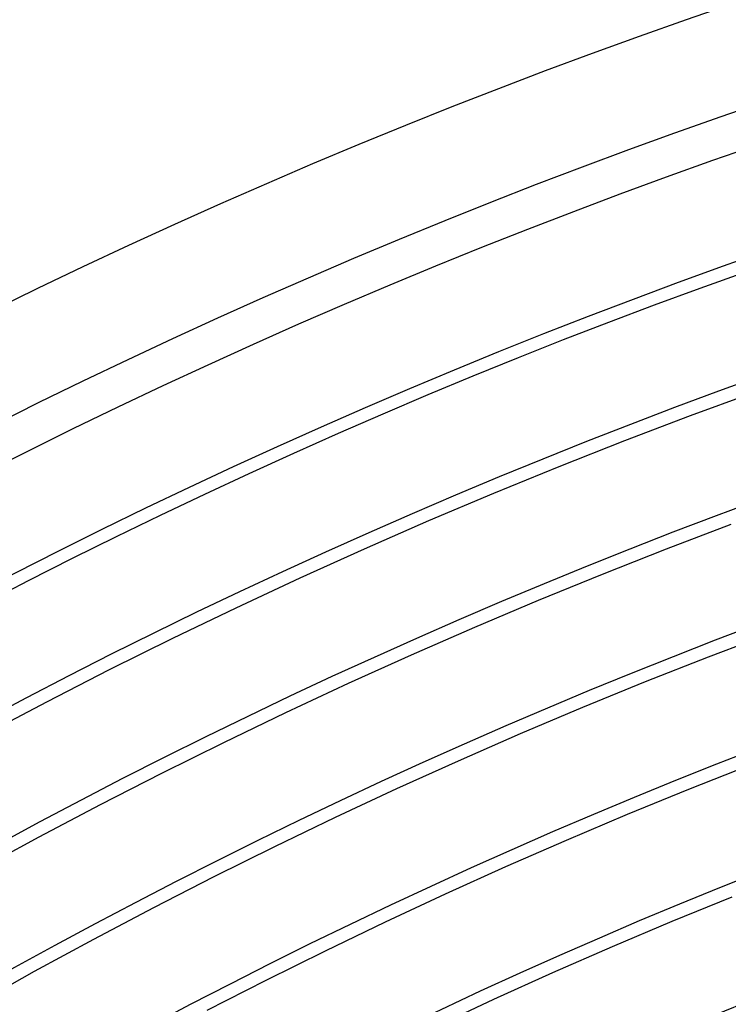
# Model space of a CAD drawing. Header units: millimetres. Extents: x -280 to 280, y -247 to 247.
# Tile 36 of 85: x -105 to -78, y 188 to 227. Entities that reach past the tile are written whole.
import ezdxf

# ---------------------------------------------------------------- set-up
doc = ezdxf.new("R2010")
doc.units = ezdxf.units.MM
doc.layers.add('THICK', color=7, linetype='Continuous')

msp = doc.modelspace()

# ---------------------------------------------------------------- linework, layer by layer
at = {"layer": 'THICK'}
for p, q in [((-78.979, 211.217), (-76.411, 212.159)), ((-81.535, 210.243), (-78.979, 211.217)), ((-84.079, 209.239), (-81.535, 210.243)), ((-86.611, 208.204), (-84.079, 209.239)), ((-89.13, 207.138), (-86.611, 208.204)), ((-91.636, 206.042), (-89.13, 207.138)), ((-79.908, 206.048), (-77.403, 207.002)), ((-94.128, 204.915), (-91.636, 206.042)), ((-82.401, 205.063), (-79.908, 206.048)), ((-96.607, 203.758), (-94.128, 204.915)), ((-84.883, 204.049), (-82.401, 205.063)), ((-99.071, 202.571), (-96.607, 203.758)), ((-87.351, 203.004), (-84.883, 204.049)), ((-89.807, 201.93), (-87.351, 203.004)), ((-101.521, 201.355), (-99.071, 202.571)), ((-78.281, 201.852), (-75.827, 202.787)), ((-92.25, 200.826), (-89.807, 201.93)), ((-80.723, 200.888), (-78.281, 201.852)), ((-103.956, 200.109), (-101.521, 201.355)), ((-94.679, 199.692), (-92.25, 200.826)), ((-83.154, 199.894), (-80.723, 200.888)), ((-106.375, 198.833), (-103.956, 200.109)), ((-85.573, 198.871), (-83.154, 199.894)), ((-97.094, 198.529), (-94.679, 199.692)), ((-87.979, 197.818), (-85.573, 198.871)), ((-99.495, 197.337), (-97.094, 198.529)), ((-90.371, 196.736), (-87.979, 197.818)), ((-79.046, 196.712), (-76.654, 197.657)), ((-101.881, 196.115), (-99.495, 197.337)), ((-92.751, 195.626), (-90.371, 196.736)), ((-81.426, 195.739), (-79.046, 196.712)), ((-104.253, 194.865), (-101.881, 196.115)), ((-83.794, 194.737), (-81.426, 195.739)), ((-95.117, 194.486), (-92.751, 195.626)), ((-106.608, 193.586), (-104.253, 194.865)), ((-86.15, 193.706), (-83.794, 194.737)), ((-97.469, 193.318), (-95.117, 194.486)), ((-88.493, 192.647), (-86.15, 193.706)), ((-99.807, 192.122), (-97.469, 193.318)), ((-90.823, 191.56), (-88.493, 192.647)), ((-79.697, 191.584), (-77.368, 192.537)), ((-102.13, 190.897), (-99.807, 192.122)), ((-93.14, 190.444), (-90.823, 191.56)), ((-82.015, 190.604), (-79.697, 191.584)), ((-104.438, 189.644), (-102.13, 190.897)), ((-95.443, 189.3), (-93.14, 190.444)), ((-84.321, 189.595), (-82.015, 190.604)), ((-106.73, 188.364), (-104.438, 189.644)), ((-86.615, 188.558), (-84.321, 189.595)), ((-97.732, 188.129), (-95.443, 189.3)), ((-88.895, 187.494), (-86.615, 188.558))]:
    msp.add_line(p, q, dxfattribs=at)
for radius, start, end in [(240, 60.47667, 119.52335), (236, 60.48555, 119.51441), (234.5, 60.15902, 119.841), (230.5, 60.49712, 119.50284), (230, 60.065, 119.93502), (226, 60.50704, 119.49293), (221.5, 60.51735, 119.48267), (217, 60.52806, 119.4719), (212.5, 60.53924, 119.46073), (208, 60.55092, 119.4491), (203.5, 60.56313, 119.43689), (199, 60.57585, 119.42417), (194.5, 60.58914, 119.41082), (190, 60.60312, 119.3969)]:
    msp.add_arc((0, 0), radius, start, end, dxfattribs=at)

doc.saveas('drawing.dxf')
